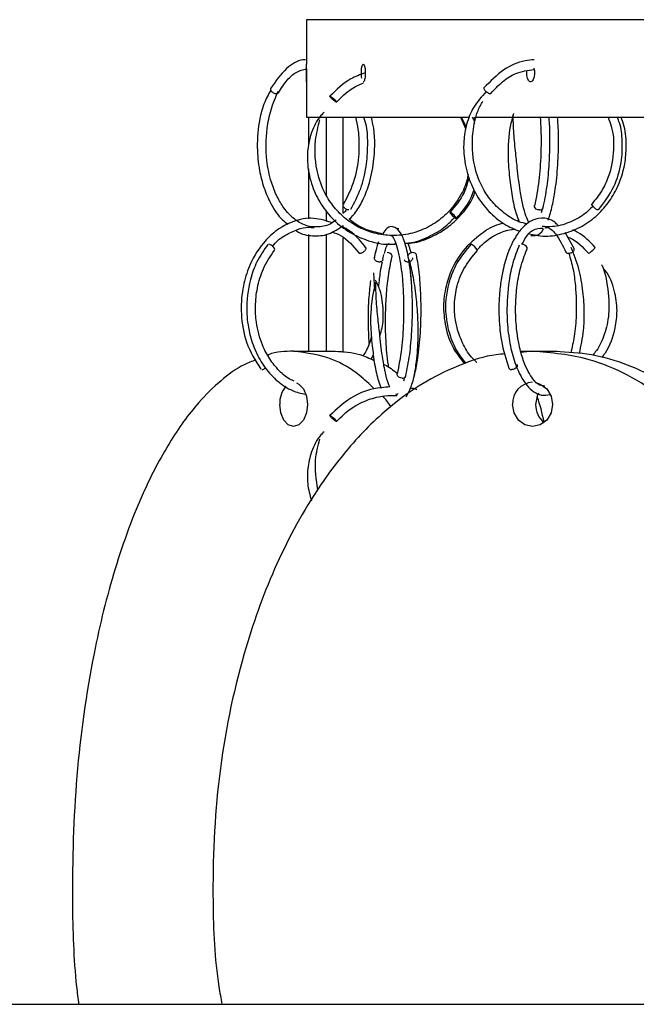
# Model space of a CAD drawing. Header units: millimetres. Extents: x 331 to 1634, y 417 to 1709.
# Tile 33 of 142: x 407 to 442, y 962 to 1017. Entities that reach past the tile are written whole.
import ezdxf

# ---------------------------------------------------------------- set-up
doc = ezdxf.new("R2010")
doc.units = ezdxf.units.MM

msp = doc.modelspace()

# ---------------------------------------------------------------- linework, layer by layer
at = {"color": 7, "linetype": 'Continuous', "lineweight": 25}
for p, q in [((423.581, 1017.164), (423.581, 1014.66)), ((678.581, 1017.164), (423.581, 1017.164)), ((423.574, 1013.66), (423.581, 1013.66)), ((423.581, 1013.66), (423.581, 1011.664)), ((423.581, 1011.664), (432.742, 1011.664)), ((423.699, 1010.07), (423.699, 1011.664)), ((424.698, 1007.27), (424.698, 1011.664)), ((425.647, 1006.744), (425.647, 1011.664)), ((432.258, 1011.664), (432.557, 1010.995)), ((432.293, 1011.664), (432.578, 1011.118)), ((433.11, 1011.481), (433.042, 1011.664)), ((433.086, 1011.664), (467.839, 1011.664)), ((423.699, 1005.944), (423.699, 1008.759)), ((424.698, 1005.792), (424.698, 1006.398)), ((425.647, 1006.266), (425.647, 1006.659)), ((436.86, 1006.481), (436.794, 1006.268)), ((425.647, 1005.462), (425.647, 1005.47)), ((428.775, 1005.366), (428.599, 1005.414)), ((438.66, 1004.261), (438.149, 1005.161)), ((423.699, 998.474), (423.699, 1005.048)), ((424.698, 998.474), (424.698, 1005.077)), ((425.647, 998.412), (425.647, 1004.867)), ((429.488, 1003.986), (429.298, 1004.566)), ((427.919, 1003.935), (427.866, 1003.666)), ((427.358, 1002.903), (427.412, 1001.874)), ((422.848, 998.474), (425.194, 998.474)), ((435.654, 998.474), (436.316, 998.474)), ((436.316, 998.474), (435.672, 998.412)), ((436.316, 998.474), (437.618, 998.474)), ((437.618, 998.474), (437.703, 998.474)), ((427.218, 998.027), (427.349, 998.252)), ((429.086, 996.912), (429.049, 996.792)), ((351.081, 961.664), (751.081, 961.664))]:
    msp.add_line(p, q, dxfattribs=at)
at = {"color": 7, "linetype": 'Continuous', "lineweight": 25, "flags": 128}
for points in [[(426.691, 1013.863), (426.678, 1013.946), (426.668, 1014.107), (426.671, 1014.275), (426.685, 1014.429), (426.71, 1014.554), (426.743, 1014.633), (426.779, 1014.66), (426.816, 1014.63), (426.849, 1014.547), (426.874, 1014.42), (426.888, 1014.264), (426.89, 1014.16), (426.89, 1014.16)], [(440.011, 1006.438), (439.959, 1006.453), (439.89, 1006.492), (439.815, 1006.55), (439.746, 1006.618), (439.694, 1006.685), (439.665, 1006.742), (439.665, 1006.779), (439.67, 1006.785)], [(425.971, 1006.438), (425.889, 1006.453), (425.802, 1006.492), (425.724, 1006.55), (425.667, 1006.618), (425.64, 1006.685), (425.646, 1006.742), (425.649, 1006.748)], [(432.015, 1005.962), (432.024, 1005.977), (432.006, 1006.016), (431.962, 1006.074), (431.901, 1006.142), (431.831, 1006.209), (431.762, 1006.266), (431.706, 1006.303), (431.67, 1006.316), (431.661, 1006.301), (431.679, 1006.262), (431.722, 1006.204), (431.784, 1006.136), (431.854, 1006.069), (431.923, 1006.012), (431.979, 1005.975), (432.015, 1005.962)], [(436.71, 1006.438), (436.614, 1006.453), (436.527, 1006.492), (436.462, 1006.55), (436.428, 1006.618), (436.432, 1006.685), (436.432, 1006.685)], [(421.769, 1004.168), (421.788, 1004.205), (421.777, 1004.262), (421.735, 1004.329), (421.671, 1004.397), (421.593, 1004.455), (421.513, 1004.495), (421.444, 1004.509)], [(428.388, 1003.771), (428.395, 1003.786), (428.398, 1003.854), (428.364, 1003.921), (428.299, 1003.979), (428.212, 1004.019), (428.116, 1004.033)], [(429.575, 1004.033), (429.478, 1004.021), (429.39, 1003.984), (429.325, 1003.927), (429.291, 1003.859), (429.295, 1003.792), (429.296, 1003.787)], [(435.992, 1004.204), (435.993, 1004.205), (436.016, 1004.262), (436.004, 1004.329), (435.958, 1004.397), (435.884, 1004.455), (435.795, 1004.495), (435.703, 1004.509)], [(439.479, 1004.027), (439.467, 1004.001), (439.475, 1003.996), (439.497, 1004.003), (439.542, 1004.031), (439.589, 1004.065), (439.647, 1004.112), (439.708, 1004.167), (439.764, 1004.221), (439.806, 1004.267), (439.831, 1004.3), (439.843, 1004.326), (439.836, 1004.331), (439.836, 1004.331)], [(435.444, 997.719), (435.456, 997.68), (435.443, 997.612), (435.397, 997.544), (435.323, 997.488), (435.233, 997.45), (435.14, 997.438)], [(428.965, 996.962), (428.869, 996.977), (428.782, 997.016), (428.717, 997.074), (428.683, 997.142), (428.686, 997.209), (428.687, 997.21)], [(423.013, 996.695), (423.146, 996.628), (423.399, 996.357), (423.568, 995.952), (423.628, 995.474), (423.568, 994.995), (423.399, 994.59), (423.146, 994.319), (422.848, 994.224), (422.55, 994.319), (422.297, 994.59), (422.128, 994.995), (422.069, 995.474)], [(436.555, 996.695), (436.747, 996.628), (437.113, 996.357), (437.357, 995.952), (437.442, 995.474), (437.357, 994.995), (437.113, 994.59), (436.747, 994.319), (436.316, 994.224), (435.885, 994.319), (435.52, 994.59), (435.276, 994.995), (435.19, 995.474)], [(436.652, 996.116), (436.577, 995.952), (436.492, 995.474)]]:
    msp.add_lwpolyline(points, dxfattribs=at)
at = {"color": 7, "linetype": 'Continuous', "lineweight": 25}
for centre, radius, start, end in [((436.741, 1006.62), 0.185, 260.3501, 337.8278), ((429.593, 1003.829), 0.205, 27.5214, 95.1675), ((432.525, 1003.828), 0.76, 25.6284, 63.7797), ((421.018, 997.817), 0.38, 275.4875, 310.3136), ((435.122, 997.592), 0.155, 208.5444, 276.6316), ((428.996, 997.144), 0.185, 260.3501, 337.8278), ((423.576, 995.549), 1.509, 140.4072, 182.8572), ((436.382, 995.532), 1.193, 93.1376, 182.8266), ((437.776, 995.451), 1.285, 179.0043, 230.8581)]:
    msp.add_arc(centre, radius, start, end, dxfattribs=at)
for points, knots in [([(423.521, 1014.91), (423.47, 1014.907), (423.099, 1014.885), (422.361, 1014.441), (421.837, 1013.691), (421.552, 1013.283)], [0, 0, 0, 0, 0.068603, 0.493927, 1, 1, 1, 1]), ([(423.581, 1013.66), (423.581, 1013.661), (423.581, 1013.662), (423.582, 1013.675), (423.582, 1013.7), (423.582, 1013.741), (423.582, 1013.825), (423.582, 1013.963), (423.583, 1014.16), (423.582, 1014.356), (423.582, 1014.495), (423.582, 1014.578), (423.582, 1014.624), (423.582, 1014.654), (423.581, 1014.658), (423.581, 1014.66)], [0, 0, 0, 0, 0.0419515, 0.0835384, 0.1254899, 0.1881228, 0.2507558, 0.3753518, 0.4999452, 0.6245884, 0.7493356, 0.8120305, 0.8747254, 0.9373627, 1, 1, 1, 1]), ([(436.41, 1014.904), (436.24, 1014.891), (435.643, 1014.843), (434.609, 1014.37), (433.933, 1013.686), (433.573, 1013.322)], [0, 0, 0, 0, 0.1577635, 0.5523067, 1, 1, 1, 1]), ([(421.991, 1013.044), (422.151, 1013.296), (422.449, 1013.765), (422.996, 1014.248), (423.382, 1014.342), (423.582, 1014.391)], [0, 0, 0, 0, 0.35944, 0.666872, 1, 1, 1, 1]), ([(423.582, 1014.391), (423.582, 1014.378), (423.582, 1014.312), (423.583, 1014.158), (423.582, 1013.964), (423.582, 1013.798), (423.582, 1013.682), (423.582, 1013.667), (423.581, 1013.66)], [0, 0, 0, 0, 0.046318, 0.237007, 0.427773, 0.618365, 0.808856, 1, 1, 1, 1]), ([(426.889, 1014.161), (426.606, 1014.062), (425.845, 1013.795), (425.262, 1013.218), (424.895, 1012.854)], [0, 0, 0, 0, 0.371262, 1, 1, 1, 1]), ([(426.89, 1014.16), (426.889, 1014.104), (426.887, 1013.991), (426.867, 1013.841), (426.839, 1013.729), (426.807, 1013.666), (426.786, 1013.666), (426.778, 1013.666)], [0, 0, 0, 0, 0.214744, 0.429488, 0.644232, 0.858978, 1, 1, 1, 1]), ([(433.959, 1013.005), (434.174, 1013.237), (434.593, 1013.689), (435.418, 1014.219), (436.052, 1014.313), (436.403, 1014.365)], [0, 0, 0, 0, 0.320776, 0.623349, 1, 1, 1, 1]), ([(436.426, 1014.16), (436.423, 1014.104), (436.419, 1013.991), (436.381, 1013.841), (436.325, 1013.728), (436.256, 1013.663), (436.182, 1013.654), (436.111, 1013.702), (436.051, 1013.801), (436.009, 1013.941), (435.988, 1014.106), (435.994, 1014.216), (435.998, 1014.271)], [0, 0, 0, 0, 0.1002121, 0.2004243, 0.3006369, 0.4008498, 0.5010622, 0.601274, 0.7014861, 0.8016989, 0.9019117, 1, 1, 1, 1]), ([(436.388, 1014.435), (436.39, 1014.43), (436.408, 1014.384), (436.422, 1014.285), (436.425, 1014.194), (436.426, 1014.16)], [0, 0, 0, 0, 0.068582, 0.641434, 1, 1, 1, 1]), ([(425.267, 1012.521), (425.543, 1012.799), (425.992, 1013.252), (426.569, 1013.505), (426.792, 1013.604)], [0, 0, 0, 0, 0.6128385, 1, 1, 1, 1]), ([(421.558, 1013.189), (421.422, 1012.939), (421.161, 1012.458), (420.874, 1011.375), (420.756, 1010.075), (420.886, 1008.748), (421.16, 1007.673), (421.587, 1006.714), (422.05, 1005.985), (422.426, 1005.716), (422.534, 1005.639)], [0, 0, 0, 0, 0.115132, 0.221417, 0.404207, 0.551892, 0.668515, 0.789264, 0.939993, 1, 1, 1, 1]), ([(425.245, 1005.89), (425.217, 1005.864), (424.972, 1005.627), (424.428, 1005.466), (423.643, 1005.469), (422.906, 1005.86), (422.334, 1006.469), (421.9, 1007.192), (421.544, 1008.082), (421.272, 1009.387), (421.293, 1010.813), (421.556, 1012.149), (421.837, 1012.796), (421.985, 1013.139)], [0, 0, 0, 0, 0.012577, 0.112759, 0.216019, 0.32248, 0.415935, 0.484712, 0.563721, 0.6671, 0.810827, 0.899593, 1, 1, 1, 1]), ([(421.564, 1013.298), (421.563, 1013.297), (421.55, 1013.289), (421.543, 1013.261), (421.541, 1013.224), (421.556, 1013.197), (421.561, 1013.188)], [0, 0, 0, 0, 0.029653, 0.392434, 0.792501, 1, 1, 1, 1]), ([(433.708, 1013.112), (433.455, 1012.83), (432.972, 1012.292), (432.578, 1011.309), (432.42, 1010.372), (432.438, 1009.348), (432.666, 1008.286), (433.155, 1007.217), (433.838, 1006.327), (434.664, 1005.622), (435.302, 1005.358), (435.604, 1005.234)], [0, 0, 0, 0, 0.120633, 0.230484, 0.328085, 0.412488, 0.541479, 0.656047, 0.773495, 0.893014, 1, 1, 1, 1]), ([(433.599, 1013.331), (433.59, 1013.33), (433.569, 1013.326), (433.563, 1013.301), (433.575, 1013.262), (433.605, 1013.215), (433.651, 1013.162), (433.691, 1013.128), (433.709, 1013.112)], [0, 0, 0, 0, 0.1520775, 0.3444368, 0.4965034, 0.6641986, 0.8409597, 1, 1, 1, 1]), ([(424.901, 1012.856), (424.907, 1012.854), (424.922, 1012.85), (424.963, 1012.825), (425.016, 1012.786), (425.074, 1012.739), (425.135, 1012.685), (425.188, 1012.634), (425.212, 1012.606), (425.222, 1012.595)], [0, 0, 0, 0, 0.132512, 0.300123, 0.432625, 0.578745, 0.732765, 0.886784, 1, 1, 1, 1]), ([(425.265, 1012.523), (425.265, 1012.521), (425.262, 1012.518), (425.239, 1012.526), (425.2, 1012.55), (425.146, 1012.589), (425.089, 1012.636), (425.027, 1012.691), (424.991, 1012.727), (424.973, 1012.745)], [0, 0, 0, 0, 0.069521, 0.208562, 0.384431, 0.523462, 0.676782, 0.838391, 1, 1, 1, 1]), ([(436.01, 1005.646), (435.856, 1005.684), (435.396, 1005.796), (434.721, 1006.221), (434.035, 1006.859), (433.428, 1007.741), (432.929, 1009.065), (432.88, 1010.598), (433.125, 1011.86), (433.409, 1012.389), (433.508, 1012.573)], [0, 0, 0, 0, 0.060596, 0.180723, 0.293609, 0.403344, 0.561704, 0.785834, 0.925473, 1, 1, 1, 1]), ([(424.568, 1011.938), (424.507, 1011.88), (424.186, 1011.573), (423.838, 1010.845), (423.622, 1009.903), (423.618, 1008.872), (423.848, 1007.81), (424.366, 1006.739), (425.088, 1005.845), (426.006, 1005.131), (427.066, 1004.675), (427.961, 1004.471), (428.476, 1004.519), (428.611, 1004.532)], [0, 0, 0, 0, 0.023898, 0.126709, 0.217804, 0.296191, 0.415564, 0.52143, 0.629907, 0.740238, 0.850669, 0.961102, 1, 1, 1, 1]), ([(435.24, 1011.875), (435.175, 1011.637), (434.979, 1010.919), (434.899, 1009.622), (435.012, 1008.262), (435.158, 1007.177), (435.343, 1006.314), (435.504, 1005.929), (435.57, 1005.771)], [0, 0, 0, 0, 0.1198906, 0.3611916, 0.5352066, 0.699058, 0.8763998, 1, 1, 1, 1]), ([(436.116, 1005.731), (436.06, 1005.843), (435.942, 1006.077), (435.764, 1006.701), (435.588, 1007.617), (435.477, 1008.649), (435.349, 1009.81), (435.244, 1010.851), (435.23, 1011.51), (435.224, 1011.811)], [0, 0, 0, 0, 0.124353, 0.259854, 0.395875, 0.591739, 0.721206, 0.872513, 1, 1, 1, 1]), ([(432.68, 1008.451), (432.666, 1008.353), (432.603, 1007.919), (432.252, 1007.204), (431.659, 1006.363), (430.862, 1005.686), (429.934, 1005.213), (428.923, 1004.981), (427.887, 1004.995), (426.89, 1005.261), (426.003, 1005.74), (425.273, 1006.388), (424.627, 1007.266), (424.098, 1008.594), (423.989, 1010.125), (424.229, 1011.135), (424.321, 1011.522)], [0, 0, 0, 0, 0.019679, 0.087024, 0.155997, 0.226142, 0.296322, 0.366501, 0.436673, 0.506851, 0.575622, 0.640217, 0.702966, 0.793288, 0.920743, 1, 1, 1, 1]), ([(426.33, 1011.664), (426.385, 1011.437), (426.54, 1010.794), (426.552, 1009.566), (426.321, 1008.042), (425.882, 1007.196), (425.65, 1006.75)], [0, 0, 0, 0, 0.13841, 0.392987, 0.680253, 1, 1, 1, 1]), ([(425.99, 1005.925), (426.119, 1006.055), (426.423, 1006.363), (426.806, 1007.07), (427.185, 1008.059), (427.446, 1009.492), (427.449, 1010.811), (427.259, 1011.537), (427.226, 1011.664)], [0, 0, 0, 0, 0.107566, 0.25341, 0.417081, 0.634228, 0.936162, 1, 1, 1, 1]), ([(426.071, 1006.48), (426.273, 1006.853), (426.66, 1007.567), (426.965, 1008.843), (427.044, 1010.043), (427.014, 1011.01), (426.864, 1011.499), (426.814, 1011.664)], [0, 0, 0, 0, 0.258032, 0.494318, 0.709025, 0.902216, 1, 1, 1, 1]), ([(433.066, 1011.289), (433.049, 1011.383), (433.025, 1011.517), (432.953, 1011.63), (432.931, 1011.664)], [0, 0, 0, 0, 0.7021917, 1, 1, 1, 1]), ([(436.143, 1005.101), (436.351, 1005.052), (436.911, 1004.921), (437.852, 1005.019), (438.882, 1005.358), (439.785, 1005.948), (440.52, 1006.707), (441.15, 1007.718), (441.527, 1008.852), (441.623, 1010.061), (441.564, 1010.97), (441.368, 1011.492), (441.303, 1011.664)], [0, 0, 0, 0, 0.066022, 0.177869, 0.289687, 0.399204, 0.501991, 0.601774, 0.745262, 0.838878, 0.946931, 1, 1, 1, 1]), ([(436.744, 1011.664), (436.761, 1011.419), (436.806, 1010.757), (436.794, 1009.516), (436.691, 1007.986), (436.52, 1007.132), (436.43, 1006.679)], [0, 0, 0, 0, 0.145644, 0.394771, 0.679621, 1, 1, 1, 1]), ([(436.913, 1006.551), (436.993, 1006.941), (437.147, 1007.687), (437.269, 1009.026), (437.299, 1010.258), (437.294, 1011.164), (437.249, 1011.575), (437.239, 1011.664)], [0, 0, 0, 0, 0.273123, 0.521563, 0.745505, 0.944981, 1, 1, 1, 1]), ([(437.177, 1005.863), (437.186, 1005.881), (437.29, 1006.083), (437.431, 1006.66), (437.623, 1007.659), (437.738, 1008.795), (437.784, 1009.992), (437.783, 1010.921), (437.741, 1011.466), (437.726, 1011.664)], [0, 0, 0, 0, 0.017463, 0.190365, 0.354776, 0.583304, 0.731634, 0.902483, 1, 1, 1, 1]), ([(440.571, 1011.664), (440.637, 1011.497), (440.86, 1010.927), (440.939, 1009.755), (440.705, 1008.503), (440.23, 1007.481), (439.86, 1007.022), (439.669, 1006.785)], [0, 0, 0, 0, 0.103408, 0.354286, 0.65264, 0.820351, 1, 1, 1, 1]), ([(440.035, 1006.445), (440.351, 1006.864), (440.946, 1007.652), (441.351, 1009.042), (441.4, 1010.267), (441.315, 1011.148), (441.135, 1011.561), (441.09, 1011.664)], [0, 0, 0, 0, 0.286728, 0.538826, 0.756327, 0.939147, 1, 1, 1, 1]), ([(432.727, 1008.245), (432.65, 1007.965), (432.449, 1007.239), (431.963, 1006.666), (431.664, 1006.314)], [0, 0, 0, 0, 0.384262, 1, 1, 1, 1]), ([(429.125, 1004.555), (429.258, 1004.56), (429.775, 1004.58), (430.633, 1004.895), (431.608, 1005.465), (432.378, 1006.234), (432.894, 1006.91), (433.038, 1007.365), (433.076, 1007.485)], [0, 0, 0, 0, 0.077347, 0.301617, 0.521355, 0.727692, 0.928091, 1, 1, 1, 1]), ([(432.021, 1005.964), (432.307, 1006.29), (432.734, 1006.776), (432.958, 1007.383), (433.032, 1007.582)], [0, 0, 0, 0, 0.6715057, 1, 1, 1, 1]), ([(425.841, 1006.474), (425.827, 1006.452), (425.766, 1006.349), (425.686, 1006.291), (425.624, 1006.245)], [0, 0, 0, 0, 0.22223, 1, 1, 1, 1]), ([(439.735, 1006.662), (439.569, 1006.497), (439.166, 1006.096), (438.374, 1005.7), (437.559, 1005.466), (437.046, 1005.496), (436.852, 1005.507)], [0, 0, 0, 0, 0.209787, 0.512809, 0.815731, 1, 1, 1, 1]), ([(424.977, 1005.735), (424.594, 1005.849), (423.829, 1006.079), (422.728, 1005.797), (421.826, 1005.279), (420.971, 1004.452), (420.323, 1003.338), (419.932, 1001.933), (419.851, 1000.499), (420.132, 998.862), (420.696, 997.947), (420.995, 997.462)], [0, 0, 0, 0, 0.111321, 0.222328, 0.311872, 0.392755, 0.529473, 0.622659, 0.732165, 0.857945, 1, 1, 1, 1]), ([(427.886, 1005.081), (427.604, 1005.144), (426.993, 1005.28), (426.349, 1005.599), (426.042, 1005.877), (425.99, 1005.925)], [0, 0, 0, 0, 0.413361, 0.89883, 1, 1, 1, 1]), ([(429.12, 1004.566), (429.197, 1004.569), (429.657, 1004.592), (430.451, 1004.903), (431.326, 1005.389), (431.75, 1005.835), (431.912, 1006.005)], [0, 0, 0, 0, 0.072565, 0.431572, 0.783325, 1, 1, 1, 1]), ([(434.68, 1005.685), (434.588, 1005.667), (434.135, 1005.574), (433.33, 1005.057), (432.23, 1004.067), (431.522, 1002.692), (431.261, 1001.25), (431.346, 999.961), (431.727, 998.72), (432.25, 998.062), (432.482, 997.769)], [0, 0, 0, 0, 0.029268, 0.144949, 0.291178, 0.488919, 0.607722, 0.739505, 0.884216, 1, 1, 1, 1]), ([(437.746, 1005.575), (437.686, 1005.636), (437.4, 1005.923), (436.852, 1006.031), (436.234, 1005.859), (435.745, 1005.463), (435.25, 1004.81), (434.825, 1003.821), (434.568, 1002.705), (434.435, 1001.658), (434.399, 1000.454), (434.528, 998.915), (434.824, 998.013), (434.987, 997.518)], [0, 0, 0, 0, 0.0299892, 0.1434025, 0.2379483, 0.3054637, 0.381886, 0.5051933, 0.5923541, 0.6565178, 0.7458649, 0.8603556, 1, 1, 1, 1]), ([(421.67, 1004.395), (421.691, 1004.424), (421.889, 1004.698), (422.375, 1005.028), (423.034, 1005.346), (423.587, 1005.485), (423.898, 1005.453), (423.999, 1005.443)], [0, 0, 0, 0, 0.035333, 0.342181, 0.631204, 0.879156, 1, 1, 1, 1]), ([(422.98, 1005.291), (422.997, 1005.278), (423.278, 1005.054), (423.921, 1004.947), (424.824, 1005.005), (425.379, 1005.383), (425.656, 1005.572)], [0, 0, 0, 0, 0.021072, 0.344984, 0.673877, 1, 1, 1, 1]), ([(425.012, 1005.204), (425.186, 1005.142), (425.768, 1004.934), (426.213, 1004.394), (426.525, 1004.016)], [0, 0, 0, 0, 0.299404, 1, 1, 1, 1]), ([(426.929, 1004.311), (426.684, 1004.615), (426.28, 1005.116), (425.763, 1005.404), (425.56, 1005.517)], [0, 0, 0, 0, 0.607505, 1, 1, 1, 1]), ([(429.168, 997.075), (429.248, 997.466), (429.403, 998.212), (429.522, 999.547), (429.559, 1000.792), (429.524, 1002.158), (429.395, 1003.471), (429.158, 1004.539), (428.91, 1005.161), (428.536, 1005.529), (428.148, 1005.525), (427.951, 1005.21), (427.873, 1005.085)], [0, 0, 0, 0, 0.113917, 0.217539, 0.310943, 0.394142, 0.529497, 0.638592, 0.738126, 0.820625, 0.928389, 1, 1, 1, 1]), ([(433.184, 1004.178), (433.32, 1004.323), (433.846, 1004.885), (434.642, 1005.28), (435.266, 1005.355), (435.33, 1005.363)], [0, 0, 0, 0, 0.238041, 0.921989, 1, 1, 1, 1]), ([(435.732, 1004.506), (435.801, 1004.643), (435.982, 1005.006), (436.381, 1005.392), (436.719, 1005.405), (436.921, 1005.413)], [0, 0, 0, 0, 0.197361, 0.520843, 1, 1, 1, 1]), ([(436.217, 1004.998), (436.329, 1004.991), (436.571, 1004.978), (436.826, 1005.159), (436.926, 1005.364), (436.935, 1005.38)], [0, 0, 0, 0, 0.443268, 0.95473, 1, 1, 1, 1]), ([(437.002, 1005.43), (437.024, 1005.436), (437.238, 1005.49), (437.688, 1005.072), (438.017, 1004.425), (438.199, 1004.066)], [0, 0, 0, 0, 0.0501275, 0.4734567, 1, 1, 1, 1]), ([(439.841, 1004.33), (439.54, 1004.648), (439.167, 1005.042), (438.686, 1005.267), (438.592, 1005.311)], [0, 0, 0, 0, 0.8062507, 1, 1, 1, 1]), ([(427.642, 1004.635), (427.616, 1004.572), (427.517, 1004.331), (427.448, 1003.989), (427.398, 1003.736)], [0, 0, 0, 0, 0.262398, 1, 1, 1, 1]), ([(428.333, 1004.963), (428.345, 1004.978), (428.384, 1005.023), (428.469, 1004.886), (428.625, 1004.536), (428.828, 1003.79), (428.978, 1002.729), (429.056, 1001.395), (429.051, 1000.043), (428.946, 998.51), (428.775, 997.655), (428.685, 997.203)], [0, 0, 0, 0, 0.04756, 0.148466, 0.24022, 0.33182, 0.484656, 0.587565, 0.707829, 0.845339, 1, 1, 1, 1]), ([(438.286, 1004.92), (438.33, 1004.903), (438.795, 1004.718), (439.149, 1004.339), (439.469, 1003.997)], [0, 0, 0, 0, 0.095633, 1, 1, 1, 1]), ([(421.394, 1004.496), (421.177, 1004.182), (420.767, 1003.588), (420.312, 1002.315), (420.145, 1000.914), (420.322, 999.53), (420.688, 998.44), (421.225, 997.505), (421.933, 996.754), (422.715, 996.232), (423.273, 996.105), (423.524, 996.048)], [0, 0, 0, 0, 0.112603, 0.212834, 0.375601, 0.490788, 0.593075, 0.697986, 0.804872, 0.911997, 1, 1, 1, 1]), ([(422.889, 996.785), (422.831, 996.807), (422.522, 996.923), (422.04, 997.347), (421.488, 998.011), (421.017, 998.927), (420.741, 999.953), (420.676, 1001.055), (420.786, 1002.086), (421.119, 1003.201), (421.545, 1003.835), (421.77, 1004.169)], [0, 0, 0, 0, 0.026813, 0.142657, 0.251624, 0.357607, 0.510176, 0.609734, 0.724604, 0.854711, 1, 1, 1, 1]), ([(426.518, 1004.049), (426.518, 1004.041), (426.517, 1004.019), (426.54, 1004), (426.581, 1003.993), (426.635, 1004.002), (426.698, 1004.026), (426.766, 1004.065), (426.829, 1004.112), (426.884, 1004.167), (426.923, 1004.221), (426.939, 1004.266), (426.941, 1004.297), (426.93, 1004.306), (426.927, 1004.309)], [0, 0, 0, 0, 0.053868, 0.158029, 0.240378, 0.322726, 0.426887, 0.50923, 0.600035, 0.69575, 0.791465, 0.88227, 0.964613, 1, 1, 1, 1]), ([(427.507, 1004.193), (427.484, 1004.128), (427.438, 1003.995), (427.408, 1003.806), (427.392, 1003.711)], [0, 0, 0, 0, 0.4947273, 1, 1, 1, 1]), ([(427.975, 1003.993), (427.996, 1004.089), (428.054, 1004.342), (428.122, 1004.465), (428.164, 1004.542)], [0, 0, 0, 0, 0.375852, 1, 1, 1, 1]), ([(428.164, 1004.542), (428.233, 1004.526), (428.381, 1004.491), (428.533, 1004.511), (428.615, 1004.521)], [0, 0, 0, 0, 0.461032, 1, 1, 1, 1]), ([(432.855, 1004.508), (432.589, 1004.193), (432.084, 1003.598), (431.529, 1002.321), (431.333, 1000.911), (431.574, 999.524), (431.979, 998.514), (432.382, 998.005), (432.553, 997.789)], [0, 0, 0, 0, 0.168248, 0.318118, 0.561667, 0.734069, 0.887074, 1, 1, 1, 1]), ([(433.171, 997.836), (433.094, 997.908), (432.788, 998.192), (432.333, 998.948), (431.97, 999.959), (431.881, 1001.056), (432.008, 1002.081), (432.412, 1003.192), (432.934, 1003.823), (433.21, 1004.156)], [0, 0, 0, 0, 0.046078, 0.1812, 0.375593, 0.502431, 0.64881, 0.814674, 1, 1, 1, 1]), ([(435.565, 1004.457), (435.439, 1004.137), (435.199, 1003.532), (434.933, 1002.233), (434.835, 1000.795), (434.944, 999.353), (435.183, 998.182), (435.538, 997.229), (436.06, 996.4), (436.687, 995.931), (437.142, 996.003), (437.303, 996.029)], [0, 0, 0, 0, 0.103526, 0.195813, 0.346277, 0.454891, 0.55752, 0.666874, 0.762675, 0.915748, 1, 1, 1, 1]), ([(437.015, 996.51), (436.916, 996.519), (436.679, 996.539), (436.285, 996.931), (435.865, 997.682), (435.539, 998.799), (435.38, 999.887), (435.35, 1001.043), (435.422, 1002.102), (435.62, 1003.234), (435.866, 1003.873), (435.995, 1004.208)], [0, 0, 0, 0, 0.077563, 0.185841, 0.341473, 0.437778, 0.576249, 0.664055, 0.764012, 0.876022, 1, 1, 1, 1]), ([(438.201, 1004.064), (438.202, 1004.062), (438.205, 1004.047), (438.233, 1004.023), (438.283, 1004.001), (438.329, 1003.993), (438.353, 1003.996), (438.354, 1003.996)], [0, 0, 0, 0, 0.022921, 0.315146, 0.684801, 0.977047, 1, 1, 1, 1]), ([(438.359, 1003.996), (438.446, 1003.703), (438.611, 1003.147), (438.769, 1001.97), (438.804, 1000.66), (438.695, 999.345), (438.541, 998.695), (438.47, 998.394)], [0, 0, 0, 0, 0.183717, 0.349067, 0.623897, 0.825677, 1, 1, 1, 1]), ([(438.959, 998.348), (439.051, 998.776), (439.206, 999.502), (439.248, 1000.712), (439.174, 1001.888), (438.945, 1003.187), (438.654, 1003.936), (438.5, 1004.331)], [0, 0, 0, 0, 0.225683, 0.383409, 0.565091, 0.770741, 1, 1, 1, 1]), ([(427.399, 1003.736), (427.397, 1003.719), (427.394, 1003.684), (427.421, 1003.63), (427.468, 1003.584), (427.533, 1003.547), (427.608, 1003.524), (427.684, 1003.518), (427.736, 1003.521), (427.758, 1003.53), (427.761, 1003.531)], [0, 0, 0, 0, 0.14043, 0.289389, 0.430707, 0.558855, 0.720958, 0.849115, 0.977272, 1, 1, 1, 1]), ([(427.834, 1003.502), (427.797, 1003.328), (427.709, 1002.915), (427.658, 1002.405), (427.629, 1002.11)], [0, 0, 0, 0, 0.420457, 1, 1, 1, 1]), ([(428.216, 997.552), (428.183, 997.771), (428.094, 998.368), (428.031, 999.413), (428.025, 1000.563), (428.071, 1001.633), (428.184, 1002.784), (428.32, 1003.435), (428.391, 1003.778)], [0, 0, 0, 0, 0.122601, 0.334489, 0.47098, 0.627494, 0.80388, 1, 1, 1, 1]), ([(429.08, 1003.63), (429.087, 1003.614), (429.099, 1003.584), (429.146, 1003.547), (429.208, 1003.525), (429.27, 1003.517), (429.305, 1003.522), (429.317, 1003.524)], [0, 0, 0, 0, 0.2265425, 0.4319719, 0.6918336, 0.8972779, 1, 1, 1, 1]), ([(429.189, 995.903), (429.283, 996.068), (429.474, 996.404), (429.689, 997.173), (429.878, 998.187), (429.993, 999.317), (430.04, 1000.519), (430.03, 1001.644), (429.952, 1002.863), (429.837, 1003.557), (429.775, 1003.924)], [0, 0, 0, 0, 0.114725, 0.23298, 0.345427, 0.501727, 0.603175, 0.720026, 0.852282, 1, 1, 1, 1]), ([(429.643, 997.069), (429.691, 997.337), (429.809, 997.991), (429.879, 999.082), (429.866, 1000.284), (429.779, 1001.442), (429.621, 1002.64), (429.454, 1003.308), (429.374, 1003.626)], [0, 0, 0, 0, 0.1458179, 0.3554457, 0.4930776, 0.6528673, 0.834664, 1, 1, 1, 1]), ([(429.411, 1003.021), (429.419, 1002.976), (429.445, 1002.815), (429.457, 1002.617), (429.466, 1002.474)], [0, 0, 0, 0, 0.281141, 1, 1, 1, 1]), ([(440.211, 1003.347), (440.24, 1003.285), (440.416, 1002.913), (440.568, 1001.973), (440.694, 1000.699), (440.401, 999.458), (440.071, 998.684), (439.784, 998.346), (439.714, 998.262)], [0, 0, 0, 0, 0.038142, 0.230404, 0.534659, 0.748519, 0.938256, 1, 1, 1, 1]), ([(440.225, 998.117), (440.294, 998.208), (440.668, 998.695), (440.976, 999.614), (441.125, 1000.819), (440.951, 1001.934), (440.666, 1002.738), (440.385, 1003.061), (440.378, 1003.069)], [0, 0, 0, 0, 0.065508, 0.352147, 0.539177, 0.754034, 0.993782, 1, 1, 1, 1]), ([(427.18, 1002.469), (427.147, 1002.161), (427.068, 1001.424), (427.027, 1000.173), (427.071, 999.321), (427.092, 998.912)], [0, 0, 0, 0, 0.2711667, 0.6503666, 1, 1, 1, 1]), ([(427.495, 1002.4), (427.43, 1002.161), (427.234, 1001.443), (427.154, 1000.146), (427.267, 998.785), (427.413, 997.703), (427.587, 996.879), (427.734, 996.522), (427.787, 996.395)], [0, 0, 0, 0, 0.122903, 0.370266, 0.548653, 0.716621, 0.898419, 1, 1, 1, 1]), ([(427.712, 999.351), (427.759, 999.497), (427.905, 999.941), (427.913, 1000.818), (427.817, 1001.761), (427.561, 1002.29), (427.468, 1002.482)], [0, 0, 0, 0, 0.147482, 0.451034, 0.800746, 1, 1, 1, 1]), ([(428.279, 996.46), (428.253, 996.513), (428.167, 996.694), (428.019, 997.23), (427.843, 998.139), (427.732, 999.174), (427.604, 1000.334), (427.499, 1001.376), (427.485, 1002.034), (427.479, 1002.335)], [0, 0, 0, 0, 0.06076, 0.206101, 0.352001, 0.562089, 0.700959, 0.863255, 1, 1, 1, 1]), ([(427.24, 999.305), (427.155, 999.024), (427.034, 998.626), (426.82, 998.31), (426.756, 998.216)], [0, 0, 0, 0, 0.7054795, 1, 1, 1, 1]), ([(422.848, 998.474), (422.37, 998.468), (421.878, 998.462), (421.406, 998.267), (421.392, 998.261)], [0, 0, 0, 0, 0.97066, 1, 1, 1, 1]), ([(427.393, 996.355), (427.115, 996.621), (426.382, 997.323), (424.865, 998.213), (423.591, 998.377), (422.848, 998.474)], [0, 0, 0, 0, 0.2023544, 0.5348493, 1, 1, 1, 1]), ([(425.194, 998.474), (425.663, 998.449), (426.409, 998.411), (427.124, 998.08), (427.39, 997.957)], [0, 0, 0, 0, 0.6287315, 1, 1, 1, 1]), ([(448.978, 989.66), (448.659, 990.229), (447.813, 991.734), (446.027, 993.838), (443.899, 995.795), (441.691, 997.174), (439.237, 998.225), (437.392, 998.382), (436.316, 998.474)], [0, 0, 0, 0, 0.115981, 0.307214, 0.498174, 0.645919, 0.793516, 1, 1, 1, 1]), ([(437.618, 998.474), (438.293, 998.437), (439.663, 998.362), (441.659, 997.768), (443.575, 996.853), (445.638, 995.423), (447.427, 993.784), (448.432, 992.401), (448.781, 991.92)], [0, 0, 0, 0, 0.1549583, 0.3143411, 0.4717719, 0.6325843, 0.8722629, 1, 1, 1, 1]), ([(420.722, 997.986), (420.499, 997.903), (419.809, 997.646), (418.725, 996.833), (417.28, 995.423), (415.805, 993.361), (414.176, 990.242), (412.712, 986.259), (411.387, 980.863), (410.506, 974.542), (410.324, 968.211), (410.456, 963.896), (410.691, 961.995), (410.732, 961.664)], [0, 0, 0, 0, 0.025559, 0.079153, 0.132787, 0.214622, 0.296587, 0.415846, 0.535296, 0.700024, 0.864875, 0.976435, 1, 1, 1, 1]), ([(434.765, 998.325), (434.601, 998.312), (433.753, 998.244), (432.26, 997.749), (430.355, 996.85), (428.272, 995.415), (426.138, 993.363), (423.784, 990.241), (421.669, 986.259), (419.754, 980.863), (418.481, 974.542), (418.218, 968.211), (418.409, 963.896), (418.748, 961.995), (418.808, 961.664)], [0, 0, 0, 0, 0.0122692, 0.0631895, 0.1147142, 0.166277, 0.2449513, 0.3237515, 0.4384046, 0.5532417, 0.7116081, 0.8700929, 0.9773446, 1, 1, 1, 1]), ([(427.931, 997.734), (427.949, 997.727), (428.215, 997.621), (428.46, 997.416), (428.688, 997.225)], [0, 0, 0, 0, 0.065815, 1, 1, 1, 1]), ([(428.279, 996.46), (427.966, 996.437), (427.193, 996.381), (425.98, 995.869), (425.267, 995.202), (424.895, 994.854)], [0, 0, 0, 0, 0.245501, 0.606685, 1, 1, 1, 1]), ([(429.797, 996.309), (429.772, 996.323), (429.669, 996.377), (429.55, 996.379), (429.461, 996.381)], [0, 0, 0, 0, 0.2456, 1, 1, 1, 1]), ([(425.267, 994.521), (425.546, 994.792), (426.078, 995.309), (427.035, 995.764), (427.907, 995.991), (428.453, 995.986), (428.685, 995.983)], [0, 0, 0, 0, 0.299886, 0.572595, 0.818125, 1, 1, 1, 1]), ([(428.342, 995.337), (428.214, 995.528), (428.063, 995.752), (427.885, 995.91), (427.859, 995.933)], [0, 0, 0, 0, 0.854262, 1, 1, 1, 1]), ([(428.732, 996.099), (428.71, 996.065), (428.667, 995.996), (428.631, 996.04), (428.613, 996.062)], [0, 0, 0, 0, 0.500079, 1, 1, 1, 1]), ([(436.976, 994.479), (436.856, 994.988), (436.731, 995.517), (436.583, 995.891), (436.577, 995.906)], [0, 0, 0, 0, 0.961812, 1, 1, 1, 1]), ([(424.901, 994.856), (424.907, 994.854), (424.922, 994.85), (424.963, 994.825), (425.016, 994.786), (425.074, 994.739), (425.135, 994.685), (425.188, 994.634), (425.212, 994.606), (425.222, 994.595)], [0, 0, 0, 0, 0.132512, 0.300123, 0.432625, 0.578745, 0.732765, 0.886784, 1, 1, 1, 1]), ([(425.265, 994.523), (425.265, 994.521), (425.262, 994.518), (425.239, 994.526), (425.2, 994.55), (425.146, 994.589), (425.089, 994.636), (425.035, 994.683), (425.007, 994.712), (424.996, 994.722)], [0, 0, 0, 0, 0.074602, 0.223807, 0.412532, 0.561725, 0.726252, 0.899674, 1, 1, 1, 1]), ([(424.568, 993.938), (424.507, 993.88), (424.186, 993.573), (423.837, 992.844), (423.626, 991.904), (423.606, 990.96), (423.765, 990.37), (423.851, 990.048)], [0, 0, 0, 0, 0.061306, 0.325044, 0.558729, 0.759814, 1, 1, 1, 1]), ([(424.208, 990.68), (424.127, 991.241), (423.987, 992.201), (424.223, 993.134), (424.321, 993.522)], [0, 0, 0, 0, 0.58369, 1, 1, 1, 1])]:
    msp.add_open_spline(points, degree=3, knots=knots, dxfattribs=at)
at = {"color": 1, "linetype": 'Continuous', "lineweight": 25}
for points, knots in [([(421.561, 1013.188), (421.565, 1013.179), (421.577, 1013.152), (421.62, 1013.106), (421.68, 1013.06), (421.751, 1013.023), (421.823, 1013), (421.889, 1012.993), (421.943, 1013.002), (421.977, 1013.019), (421.985, 1013.036), (421.986, 1013.038)], [0, 0, 0, 0, 0.068743, 0.20408, 0.332475, 0.448904, 0.596184, 0.712621, 0.829059, 0.976338, 1, 1, 1, 1]), ([(433.709, 1013.112), (433.711, 1013.11), (433.732, 1013.091), (433.776, 1013.06), (433.839, 1013.023), (433.894, 1012.999), (433.934, 1012.994), (433.955, 1012.996), (433.958, 1013.004), (433.958, 1013.004)], [0, 0, 0, 0, 0.021073, 0.220489, 0.40132, 0.630065, 0.810909, 0.991753, 1, 1, 1, 1]), ([(424.973, 1012.745), (424.957, 1012.761), (424.929, 1012.791), (424.901, 1012.828), (424.889, 1012.852), (424.897, 1012.855), (424.901, 1012.856)], [0, 0, 0, 0, 0.252478, 0.481425, 0.771036, 1, 1, 1, 1]), ([(425.222, 1012.595), (425.225, 1012.591), (425.242, 1012.574), (425.261, 1012.548), (425.273, 1012.526), (425.267, 1012.523), (425.265, 1012.523)], [0, 0, 0, 0, 0.0824102, 0.4142686, 0.8340588, 1, 1, 1, 1]), ([(438.354, 1003.996), (438.375, 1003.998), (438.422, 1004.001), (438.495, 1004.026), (438.564, 1004.065), (438.62, 1004.112), (438.657, 1004.167), (438.673, 1004.222), (438.662, 1004.252), (438.657, 1004.267)], [0, 0, 0, 0, 0.119418, 0.283341, 0.412928, 0.555833, 0.706464, 0.857095, 1, 1, 1, 1]), ([(427.761, 1003.531), (427.783, 1003.538), (427.825, 1003.552), (427.866, 1003.59), (427.888, 1003.619), (427.888, 1003.637), (427.888, 1003.638)], [0, 0, 0, 0, 0.337385, 0.647591, 0.989679, 1, 1, 1, 1]), ([(429.317, 1003.524), (429.329, 1003.525), (429.37, 1003.528), (429.433, 1003.551), (429.497, 1003.589), (429.545, 1003.636), (429.569, 1003.69), (429.575, 1003.729), (429.566, 1003.746), (429.566, 1003.747)], [0, 0, 0, 0, 0.080307, 0.283462, 0.444064, 0.621171, 0.807854, 0.994536, 1, 1, 1, 1]), ([(424.973, 994.745), (424.957, 994.761), (424.929, 994.791), (424.901, 994.828), (424.889, 994.852), (424.897, 994.855), (424.901, 994.856)], [0, 0, 0, 0, 0.252478, 0.481425, 0.771036, 1, 1, 1, 1]), ([(425.222, 994.595), (425.225, 994.591), (425.242, 994.574), (425.261, 994.548), (425.273, 994.526), (425.267, 994.523), (425.265, 994.523)], [0, 0, 0, 0, 0.08241, 0.414269, 0.834059, 1, 1, 1, 1])]:
    msp.add_open_spline(points, degree=3, knots=knots, dxfattribs=at)

doc.saveas('drawing.dxf')
